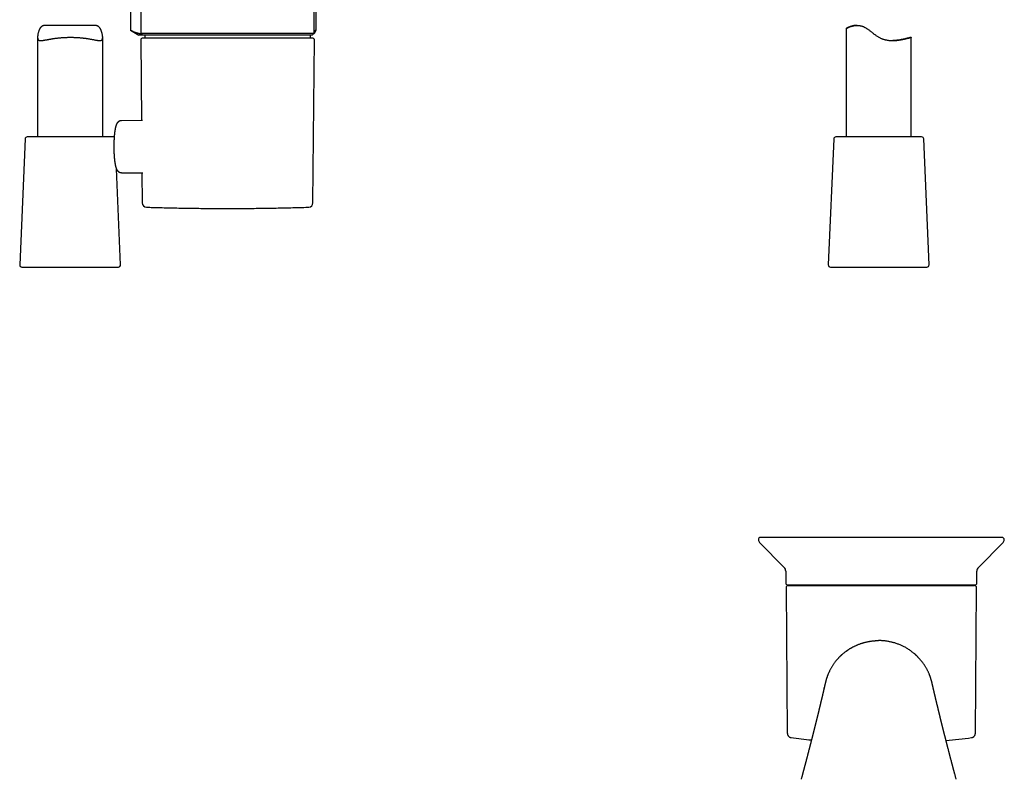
# Model space of a CAD drawing. Header units: millimetres. Extents: x 8 to 869, y 12 to 873.
# Tile 10 of 24: x 44 to 271, y 436 to 611. Entities that reach past the tile are written whole.
import ezdxf

# ---------------------------------------------------------------- set-up
doc = ezdxf.new("R2010")
doc.units = ezdxf.units.MM

msp = doc.modelspace()

# ---------------------------------------------------------------- linework, layer by layer
at = {"color": 7, "linetype": 'Continuous', "lineweight": 30}
for p, q in [((71.85, 658.52), (71.85, 608.07)), ((111.85, 608.07), (111.85, 658.52)), ((69.46, 618.94), (69.46, 608.72)), ((112.24, 608.75), (112.24, 618.97)), ((61.11, 609.82), (49.94, 609.82)), ((69.46, 608.72), (71.43, 607.58)), ((234.44, 609.13), (234.44, 584.14)), ((234.44, 609.13), (234.44, 609.13)), ((236.98, 609.82), (236.89, 609.82)), ((48.07, 607.13), (48.07, 584.14)), ((63.07, 584.14), (63.07, 607.06)), ((72.34, 607.58), (71.43, 607.58)), ((71.84, 606.55), (72, 587.92)), ((71.85, 608.07), (72.35, 607.57)), ((71.85, 608.07), (111.85, 608.07)), ((111.35, 607.57), (72.35, 607.57)), ((72.77, 607.57), (72.77, 606.85)), ((110.94, 606.85), (110.94, 607.57)), ((111.35, 607.57), (111.85, 608.07)), ((111.54, 568.92), (111.87, 606.55)), ((111.66, 607.87), (111.76, 607.93)), ((249.44, 584.14), (249.44, 607.09)), ((72.23, 587.92), (67.38, 587.87)), ((45.19, 583.66), (43.94, 554.66)), ((55.65, 584.14), (45.69, 584.14)), ((65.44, 584.14), (55.65, 584.14)), ((231.57, 583.66), (230.31, 554.66)), ((251.81, 584.14), (232.07, 584.14)), ((253.56, 554.66), (252.31, 583.66)), ((67.19, 554.66), (66.24, 576.76)), ((67.38, 575.89), (72.33, 575.85)), ((67.39, 575.89), (67.38, 575.89)), ((72.11, 575.85), (72.17, 568.92)), ((44.44, 554.14), (66.69, 554.14)), ((230.81, 554.14), (253.06, 554.14)), ((214.5, 490.65), (220.18, 484.93)), ((264.92, 484.93), (270.6, 490.65)), ((220.52, 484.1), (220.52, 481.35)), ((264.57, 481.35), (264.57, 484.1)), ((220.59, 480.27), (220.88, 446.69)), ((264.07, 480.85), (221.02, 480.85)), ((221.09, 480.77), (242.55, 480.77)), ((221.95, 480.85), (221.95, 480.77)), ((242.55, 480.77), (264.01, 480.77)), ((263.15, 480.77), (263.15, 480.85)), ((264.22, 446.69), (264.51, 480.27)), ((229.36, 457.13), (229.37, 457.15)), ((254.51, 457.13), (254.51, 457.15)), ((221.75, 445.71), (221.75, 445.71))]:
    msp.add_line(p, q, dxfattribs=at)
for centre, radius, start, end in [((72.14, 606.55), 0.3, 90, 180.4855), ((111.57, 606.55), 0.3, 359.5145, 90), ((45.69, 583.64), 0.5, 90, 177.5187), ((65.44, 583.64), 0.5, 56.5682, 90), ((232.07, 583.64), 0.5, 90, 177.5187), ((251.81, 583.64), 0.5, 2.4813, 90), ((73.17, 568.93), 1, 180.5, 268.2124), ((110.54, 568.93), 1, 271.7876, 359.5), ((44.44, 554.64), 0.5, 177.5187, 270), ((66.69, 554.64), 0.5, 270, 2.4813), ((230.81, 554.64), 0.5, 177.5187, 270), ((253.06, 554.64), 0.5, 270, 2.4813), ((214.7, 491.35), 0.5, 90, 180), ((215.2, 491.35), 1, 180, 224.8031), ((270.39, 491.35), 0.5, 0, 90), ((269.89, 491.35), 1, 315.1969, 0), ((219.32, 484.08), 1.2, 1, 44.8031), ((265.77, 484.08), 1.2, 135.1969, 179), ((221.02, 481.35), 0.5, 180, 270), ((264.07, 481.35), 0.5, 270, 0), ((221.09, 480.27), 0.5, 90, 180.5), ((264.01, 480.27), 0.5, 359.5, 90), ((242.55, 604.35), 160, 262.5313, 264.2223), ((242.55, 604.35), 160, 275.3475, 277.4689)]:
    msp.add_arc(centre, radius, start, end, dxfattribs=at)
for points, knots in [([(49.94, 609.82), (49.92, 609.82), (49.86, 609.82), (49.76, 609.82), (49.64, 609.81), (49.54, 609.79), (49.44, 609.77), (49.35, 609.75), (49.26, 609.71), (49.17, 609.67), (49.08, 609.63), (49, 609.58), (48.93, 609.52), (48.86, 609.45), (48.79, 609.38), (48.72, 609.31), (48.66, 609.23), (48.59, 609.11), (48.52, 608.99), (48.45, 608.85), (48.38, 608.7), (48.31, 608.5), (48.24, 608.26), (48.17, 608.02), (48.13, 607.77), (48.1, 607.57), (48.08, 607.42), (48.07, 607.31), (48.07, 607.2), (48.07, 607.1), (48.07, 607), (48.08, 606.9), (48.09, 606.82), (48.11, 606.74), (48.14, 606.66), (48.17, 606.6), (48.21, 606.54), (48.25, 606.49), (48.3, 606.45), (48.36, 606.41), (48.42, 606.39), (48.49, 606.36), (48.56, 606.35), (48.64, 606.34), (48.73, 606.33), (48.83, 606.33), (48.95, 606.33), (49.09, 606.35), (49.24, 606.36), (49.4, 606.39), (49.57, 606.41), (49.75, 606.45), (49.94, 606.48), (50.13, 606.52), (50.34, 606.55), (50.55, 606.59), (50.77, 606.63), (50.99, 606.67), (51.23, 606.71), (51.47, 606.75), (51.72, 606.79), (51.98, 606.83), (52.26, 606.87), (52.54, 606.9), (52.83, 606.94), (53.13, 606.97), (53.44, 607), (53.75, 607.02), (54.07, 607.04), (54.39, 607.06), (54.7, 607.07), (55, 607.08), (55.31, 607.09), (55.62, 607.09), (55.93, 607.09), (56.25, 607.08), (56.56, 607.07), (56.87, 607.06), (57.17, 607.04), (57.46, 607.03), (57.75, 607), (58.03, 606.98), (58.32, 606.95), (58.6, 606.92), (58.88, 606.88), (59.15, 606.85), (59.41, 606.81), (59.67, 606.77), (59.92, 606.73), (60.17, 606.69), (60.41, 606.64), (60.64, 606.6), (60.86, 606.56), (61.08, 606.52), (61.29, 606.48), (61.49, 606.44), (61.68, 606.41), (61.86, 606.38), (62.03, 606.35), (62.19, 606.34), (62.33, 606.33), (62.45, 606.33), (62.55, 606.34), (62.63, 606.35), (62.7, 606.37), (62.76, 606.39), (62.82, 606.42), (62.87, 606.46), (62.92, 606.5), (62.96, 606.55), (62.99, 606.61), (63.02, 606.68), (63.04, 606.75), (63.05, 606.84), (63.06, 606.93), (63.07, 607.03), (63.07, 607.13), (63.06, 607.24), (63.05, 607.35), (63.03, 607.49), (63.01, 607.68), (62.96, 607.91), (62.9, 608.14), (62.83, 608.38), (62.75, 608.61), (62.67, 608.8), (62.59, 608.94), (62.54, 609.05), (62.47, 609.15), (62.41, 609.24), (62.34, 609.33), (62.26, 609.42), (62.18, 609.49), (62.09, 609.56), (61.99, 609.62), (61.89, 609.68), (61.79, 609.72), (61.68, 609.75), (61.57, 609.78), (61.45, 609.8), (61.33, 609.82), (61.22, 609.82), (61.14, 609.82), (61.11, 609.82)], [0, 0, 0, 0, 0.00183, 0.008095, 0.012687, 0.017286, 0.021941, 0.026596, 0.031283, 0.035971, 0.040724, 0.045488, 0.050081, 0.054683, 0.059337, 0.063991, 0.06867, 0.073348, 0.082793, 0.088252, 0.093712, 0.104657, 0.115658, 0.126672, 0.137811, 0.148967, 0.154582, 0.160197, 0.165835, 0.171472, 0.177331, 0.1832, 0.189159, 0.195119, 0.201128, 0.207137, 0.21324, 0.219356, 0.225215, 0.231084, 0.237027, 0.24297, 0.248951, 0.254932, 0.260982, 0.267041, 0.274843, 0.28266, 0.290586, 0.298511, 0.306491, 0.31447, 0.322553, 0.330647, 0.338594, 0.346553, 0.3546, 0.362648, 0.370743, 0.378838, 0.387025, 0.395224, 0.403891, 0.412572, 0.421376, 0.43018, 0.439052, 0.447923, 0.456925, 0.465945, 0.474334, 0.482739, 0.491261, 0.499784, 0.508371, 0.516957, 0.525667, 0.534394, 0.542595, 0.550811, 0.559133, 0.567455, 0.575835, 0.584214, 0.592703, 0.601206, 0.609583, 0.617973, 0.626469, 0.634965, 0.643517, 0.65207, 0.66073, 0.669406, 0.678068, 0.686746, 0.695554, 0.704362, 0.713245, 0.722127, 0.731161, 0.740219, 0.746135, 0.75206, 0.758054, 0.764048, 0.770082, 0.776117, 0.782231, 0.788357, 0.794274, 0.800202, 0.806224, 0.812246, 0.818319, 0.824392, 0.83056, 0.83674, 0.841966, 0.847192, 0.857672, 0.868213, 0.878767, 0.88944, 0.900125, 0.910859, 0.91624, 0.921621, 0.92686, 0.932104, 0.937411, 0.942718, 0.948066, 0.953414, 0.958848, 0.964298, 0.969538, 0.97479, 0.980129, 0.985468, 0.990849, 0.99623, 1, 1, 1, 1]), ([(72.04, 607.87), (72.03, 607.87), (71.95, 607.88), (71.8, 607.89), (71.58, 607.92), (71.37, 607.95), (71.16, 608), (70.95, 608.06), (70.73, 608.13), (70.52, 608.2), (70.31, 608.29), (70.06, 608.4), (69.78, 608.54), (69.57, 608.66), (69.46, 608.72)], [0, 0, 0, 0, 0.013466, 0.094712, 0.175972, 0.257219, 0.338909, 0.420611, 0.502303, 0.585113, 0.667932, 0.750745, 0.875371, 1, 1, 1, 1]), ([(111.76, 607.93), (111.78, 607.94), (111.81, 607.96), (111.87, 608.02), (111.93, 608.1), (112, 608.2), (112.06, 608.31), (112.12, 608.44), (112.18, 608.59), (112.22, 608.69), (112.24, 608.75)], [0, 0, 0, 0, 0.09983, 0.226303, 0.352669, 0.482077, 0.611547, 0.741056, 0.870562, 1, 1, 1, 1]), ([(112.24, 608.75), (112.12, 608.7), (111.99, 608.65), (111.86, 608.61), (111.85, 608.61)], [0, 0, 0, 0, 0.974774, 1, 1, 1, 1]), ([(234.44, 609.13), (234.44, 609.13), (234.44, 609.13), (234.46, 609.14), (234.5, 609.15), (234.54, 609.17), (234.6, 609.2), (234.67, 609.23), (234.75, 609.27), (234.84, 609.31), (234.94, 609.36), (235.05, 609.41), (235.18, 609.46), (235.31, 609.51), (235.46, 609.56), (235.61, 609.61), (235.78, 609.66), (235.96, 609.7), (236.14, 609.74), (236.33, 609.77), (236.54, 609.8), (236.75, 609.82), (236.97, 609.83), (237.18, 609.82), (237.38, 609.8), (237.56, 609.78), (237.74, 609.75), (237.93, 609.7), (238.12, 609.65), (238.31, 609.58), (238.49, 609.5), (238.68, 609.41), (238.86, 609.31), (239.04, 609.2), (239.23, 609.08), (239.43, 608.95), (239.66, 608.78), (239.91, 608.6), (240.16, 608.41), (240.4, 608.21), (240.65, 608.02), (240.91, 607.82), (241.17, 607.63), (241.44, 607.44), (241.71, 607.26), (241.98, 607.1), (242.24, 606.96), (242.5, 606.84), (242.77, 606.73), (243.04, 606.64), (243.32, 606.56), (243.6, 606.49), (243.88, 606.44), (244.15, 606.39), (244.42, 606.36), (244.69, 606.34), (244.96, 606.33), (245.22, 606.33), (245.48, 606.33), (245.73, 606.35), (245.97, 606.36), (246.21, 606.39), (246.45, 606.41), (246.68, 606.45), (246.9, 606.48), (247.14, 606.52), (247.38, 606.57), (247.64, 606.62), (247.88, 606.67), (248.11, 606.73), (248.33, 606.78), (248.51, 606.83), (248.67, 606.87), (248.8, 606.9), (248.92, 606.94), (249.03, 606.97), (249.13, 607), (249.22, 607.02), (249.29, 607.04), (249.35, 607.06), (249.39, 607.07), (249.42, 607.08), (249.43, 607.09), (249.43, 607.09), (249.44, 607.09)], [0, 0, 0, 0, 0.012199, 0.024409, 0.03662, 0.048819, 0.061412, 0.074017, 0.086623, 0.099217, 0.111403, 0.123598, 0.135794, 0.14798, 0.160474, 0.172978, 0.185481, 0.197974, 0.21007, 0.222171, 0.234265, 0.246623, 0.25899, 0.271345, 0.280479, 0.289619, 0.298751, 0.308141, 0.317538, 0.326927, 0.336065, 0.345211, 0.354352, 0.363692, 0.373036, 0.382377, 0.395411, 0.408455, 0.421508, 0.434562, 0.447604, 0.460919, 0.474255, 0.487587, 0.500901, 0.514199, 0.525863, 0.537537, 0.549201, 0.561253, 0.573318, 0.585372, 0.597029, 0.608697, 0.620356, 0.632317, 0.644287, 0.65625, 0.667897, 0.679554, 0.691213, 0.702861, 0.71484, 0.726829, 0.738819, 0.750799, 0.766603, 0.782417, 0.798221, 0.814406, 0.830602, 0.846786, 0.859721, 0.872667, 0.885612, 0.898546, 0.911881, 0.925228, 0.938576, 0.95191, 0.964431, 0.976964, 0.989497, 1, 1, 1, 1]), ([(236.89, 609.82), (236.82, 609.82), (236.69, 609.82), (236.51, 609.81), (236.32, 609.78), (236.15, 609.76), (235.96, 609.72), (235.77, 609.67), (235.56, 609.61), (235.38, 609.55), (235.21, 609.49), (235.05, 609.42), (234.92, 609.37), (234.81, 609.32), (234.73, 609.28), (234.65, 609.24), (234.59, 609.21), (234.54, 609.19), (234.5, 609.16), (234.47, 609.15), (234.45, 609.13), (234.44, 609.13), (234.44, 609.13)], [0, 0, 0, 0, 0.042877, 0.087273, 0.131712, 0.176161, 0.22057, 0.281361, 0.342194, 0.402992, 0.465378, 0.527801, 0.590186, 0.638077, 0.686007, 0.733934, 0.781822, 0.825209, 0.868611, 0.911996, 0.955989, 1, 1, 1, 1]), ([(72.37, 606.85), (72.34, 606.85), (72.29, 606.85), (72.22, 606.85), (72.18, 606.85), (72.15, 606.85), (72.14, 606.85), (72.14, 606.85), (72.14, 606.85), (72.14, 606.85)], [0, 0, 0, 0, 0.188931, 0.37753, 0.565952, 0.754354, 0.87284, 0.991417, 1, 1, 1, 1]), ([(111.57, 606.85), (111.57, 606.85), (111.57, 606.85), (111.56, 606.85), (111.54, 606.85), (111.5, 606.85), (111.43, 606.85), (111.37, 606.85), (111.31, 606.85), (111.27, 606.85), (111.22, 606.85), (111.18, 606.85), (111.13, 606.85), (111.05, 606.85), (110.96, 606.85), (110.83, 606.85), (110.69, 606.85), (110.53, 606.85), (110.37, 606.85), (110.19, 606.85), (110, 606.85), (109.79, 606.85), (109.55, 606.85), (109.29, 606.85), (109.01, 606.85), (108.72, 606.85), (108.41, 606.85), (108.08, 606.85), (107.76, 606.85), (107.44, 606.85), (107.12, 606.85), (106.8, 606.85), (106.46, 606.85), (106.11, 606.85), (105.76, 606.85), (105.39, 606.85), (105.01, 606.85), (104.6, 606.85), (104.17, 606.85), (103.73, 606.85), (103.35, 606.85), (103.04, 606.85), (102.8, 606.85), (102.55, 606.85), (102.3, 606.85), (102.06, 606.85), (101.72, 606.85), (101.28, 606.85), (100.75, 606.85), (100.21, 606.85), (99.73, 606.85), (99.32, 606.85), (98.97, 606.85), (98.62, 606.85), (98.27, 606.85), (97.84, 606.85), (97.32, 606.85), (96.71, 606.85), (96.09, 606.85), (95.47, 606.85), (94.86, 606.85), (94.28, 606.85), (93.72, 606.85), (93.15, 606.85), (92.66, 606.85), (92.23, 606.85), (91.88, 606.85), (91.52, 606.85), (91.16, 606.85), (90.7, 606.85), (90.16, 606.85), (89.53, 606.85), (89.04, 606.85), (88.67, 606.85), (88.43, 606.85), (88.18, 606.85), (87.94, 606.85), (87.7, 606.85), (87.38, 606.85), (86.97, 606.85), (86.49, 606.85), (86.01, 606.85), (85.54, 606.85), (85.07, 606.85), (84.61, 606.85), (84.15, 606.85), (83.66, 606.85), (83.16, 606.85), (82.64, 606.85), (82.14, 606.85), (81.63, 606.85), (81.14, 606.85), (80.66, 606.85), (80.2, 606.85), (79.78, 606.85), (79.38, 606.85), (78.99, 606.85), (78.61, 606.85), (78.24, 606.85), (77.88, 606.85), (77.52, 606.85), (77.16, 606.85), (76.81, 606.85), (76.45, 606.85), (76.11, 606.85), (75.84, 606.85), (75.62, 606.85), (75.45, 606.85), (75.29, 606.85), (75.14, 606.85), (74.98, 606.85), (74.78, 606.85), (74.54, 606.85), (74.26, 606.85), (74, 606.85), (73.78, 606.85), (73.61, 606.85), (73.47, 606.85), (73.33, 606.85), (73.21, 606.85), (73.07, 606.85), (72.91, 606.85), (72.74, 606.85), (72.6, 606.85), (72.47, 606.85), (72.4, 606.85), (72.37, 606.85)], [0, 0, 0, 0, 0.005602, 0.011729, 0.018135, 0.028793, 0.039438, 0.050081, 0.054263, 0.058448, 0.062636, 0.066826, 0.071021, 0.07522, 0.083686, 0.092137, 0.100577, 0.109012, 0.117448, 0.12589, 0.134343, 0.142813, 0.152694, 0.162554, 0.172402, 0.182246, 0.192096, 0.201959, 0.211844, 0.220491, 0.229122, 0.237742, 0.246356, 0.254971, 0.263592, 0.272225, 0.280876, 0.290357, 0.299819, 0.30927, 0.318717, 0.323667, 0.328618, 0.333574, 0.338533, 0.343498, 0.348469, 0.35866, 0.36883, 0.37899, 0.389149, 0.395539, 0.401934, 0.408338, 0.414671, 0.420712, 0.431484, 0.442243, 0.453002, 0.463772, 0.474563, 0.484173, 0.493767, 0.503353, 0.512938, 0.518966, 0.524999, 0.531039, 0.537166, 0.543572, 0.55423, 0.564875, 0.575518, 0.579701, 0.583885, 0.588073, 0.592263, 0.596458, 0.600657, 0.609123, 0.617574, 0.626014, 0.634449, 0.642885, 0.651327, 0.65978, 0.66825, 0.678131, 0.687991, 0.697839, 0.707683, 0.717533, 0.727396, 0.737282, 0.745929, 0.754559, 0.763179, 0.771793, 0.780408, 0.789029, 0.797662, 0.806314, 0.815794, 0.825256, 0.834707, 0.844154, 0.849104, 0.854056, 0.859011, 0.86397, 0.868935, 0.873907, 0.884097, 0.894267, 0.904427, 0.914586, 0.920976, 0.927371, 0.933775, 0.940108, 0.94615, 0.956923, 0.967683, 0.978441, 0.98921, 1, 1, 1, 1]), ([(249.44, 607.09), (249.43, 607.09), (249.43, 607.09), (249.41, 607.08), (249.37, 607.07), (249.32, 607.06), (249.27, 607.04), (249.2, 607.03), (249.11, 607), (249.02, 606.98), (248.92, 606.95), (248.8, 606.92), (248.67, 606.88), (248.53, 606.85), (248.38, 606.81), (248.22, 606.77), (248.04, 606.73), (247.86, 606.69), (247.67, 606.64), (247.46, 606.6), (247.25, 606.56), (247.02, 606.52), (246.79, 606.48), (246.54, 606.44), (246.29, 606.41), (246.02, 606.38), (245.75, 606.35), (245.46, 606.34), (245.27, 606.33), (245.17, 606.33), (245.16, 606.33)], [0, 0, 0, 0, 0.037444, 0.074924, 0.112404, 0.149848, 0.185361, 0.220905, 0.256448, 0.291962, 0.328467, 0.365004, 0.401542, 0.438048, 0.474316, 0.510613, 0.546911, 0.583179, 0.620427, 0.657707, 0.694986, 0.732234, 0.769756, 0.807313, 0.844867, 0.882386, 0.921192, 0.960047, 0.998895, 1, 1, 1, 1]), ([(67.38, 587.87), (67.38, 587.87), (67.36, 587.88), (67.31, 587.87), (67.23, 587.86), (67.16, 587.85), (67.09, 587.83), (67.02, 587.81), (66.95, 587.78), (66.89, 587.75), (66.82, 587.72), (66.76, 587.68), (66.7, 587.64), (66.65, 587.6), (66.6, 587.55), (66.55, 587.5), (66.5, 587.44), (66.45, 587.39), (66.41, 587.33), (66.36, 587.26), (66.32, 587.19), (66.28, 587.11), (66.24, 587.02), (66.2, 586.92), (66.16, 586.82), (66.12, 586.72), (66.09, 586.62), (66.06, 586.52), (66.04, 586.42), (66.01, 586.32), (65.99, 586.22), (65.97, 586.11), (65.95, 586.01), (65.93, 585.9), (65.91, 585.79), (65.89, 585.67), (65.87, 585.56), (65.85, 585.44), (65.84, 585.33), (65.82, 585.2), (65.81, 585.08), (65.79, 584.96), (65.78, 584.83), (65.76, 584.7), (65.75, 584.57), (65.74, 584.44), (65.73, 584.3), (65.72, 584.17), (65.71, 584.03), (65.7, 583.89), (65.69, 583.75), (65.68, 583.61), (65.68, 583.46), (65.67, 583.32), (65.66, 583.18), (65.66, 583.03), (65.65, 582.89), (65.65, 582.74), (65.65, 582.6), (65.64, 582.46), (65.64, 582.32), (65.64, 582.2), (65.64, 582.1), (65.64, 582), (65.64, 581.92), (65.64, 581.88)], [0, 0, 0, 0, 0.000771, 0.010899, 0.021066, 0.031281, 0.04156, 0.051918, 0.062371, 0.072941, 0.083652, 0.094536, 0.105634, 0.116998, 0.1287, 0.140831, 0.153511, 0.166898, 0.181196, 0.196678, 0.213715, 0.232811, 0.254639, 0.276933, 0.300035, 0.322275, 0.343688, 0.364409, 0.384567, 0.404268, 0.423598, 0.442624, 0.4614, 0.479966, 0.498357, 0.5166, 0.534715, 0.552721, 0.570632, 0.588461, 0.606217, 0.623909, 0.641544, 0.659128, 0.676666, 0.694162, 0.711619, 0.729041, 0.74643, 0.763786, 0.78111, 0.798403, 0.815661, 0.832882, 0.850059, 0.867183, 0.884235, 0.901183, 0.917966, 0.93445, 0.950284, 0.964821, 0.975116, 0.986308, 1, 1, 1, 1]), ([(65.64, 581.88), (65.64, 581.83), (65.64, 581.75), (65.64, 581.64), (65.64, 581.54), (65.64, 581.42), (65.64, 581.3), (65.65, 581.18), (65.65, 581.05), (65.65, 580.91), (65.66, 580.78), (65.66, 580.64), (65.67, 580.51), (65.67, 580.37), (65.68, 580.23), (65.69, 580.09), (65.69, 579.96), (65.7, 579.82), (65.71, 579.69), (65.72, 579.55), (65.73, 579.42), (65.74, 579.29), (65.76, 579.16), (65.77, 579.03), (65.78, 578.91), (65.79, 578.78), (65.81, 578.66), (65.82, 578.54), (65.84, 578.43), (65.86, 578.31), (65.87, 578.2), (65.89, 578.09), (65.91, 577.98), (65.93, 577.87), (65.95, 577.77), (65.97, 577.66), (65.99, 577.56), (66.01, 577.47), (66.03, 577.37), (66.06, 577.27), (66.08, 577.18), (66.11, 577.09), (66.14, 577), (66.18, 576.9), (66.21, 576.81), (66.25, 576.72), (66.29, 576.64), (66.33, 576.57), (66.37, 576.5), (66.41, 576.44), (66.46, 576.38), (66.5, 576.33), (66.54, 576.28), (66.59, 576.23), (66.64, 576.18), (66.69, 576.14), (66.74, 576.1), (66.8, 576.06), (66.86, 576.03), (66.92, 576), (66.99, 575.97), (67.05, 575.95), (67.12, 575.93), (67.19, 575.91), (67.26, 575.9), (67.33, 575.9), (67.37, 575.9), (67.39, 575.9)], [0, 0, 0, 0, 0.019221, 0.026852, 0.039539, 0.052687, 0.066776, 0.081469, 0.096632, 0.112156, 0.127965, 0.144004, 0.16023, 0.176611, 0.193122, 0.209744, 0.226462, 0.243262, 0.260137, 0.277077, 0.294078, 0.311134, 0.328243, 0.345402, 0.36261, 0.379867, 0.397174, 0.414532, 0.431947, 0.44942, 0.46696, 0.484573, 0.50227, 0.520063, 0.537968, 0.556006, 0.574201, 0.592587, 0.611205, 0.630107, 0.64936, 0.669046, 0.689251, 0.710031, 0.731291, 0.75235, 0.772021, 0.789751, 0.805678, 0.820161, 0.833533, 0.846053, 0.857922, 0.869293, 0.880288, 0.891001, 0.901506, 0.91186, 0.922107, 0.93228, 0.942403, 0.952494, 0.962565, 0.972628, 0.982692, 0.992765, 1, 1, 1, 1]), ([(73.15, 567.93), (73.52, 567.92), (74.44, 567.89), (75.93, 567.85), (77.63, 567.81), (79.33, 567.77), (81.02, 567.74), (82.72, 567.71), (84.41, 567.68), (86.11, 567.67), (87.81, 567.65), (89.5, 567.64), (91.2, 567.64), (92.9, 567.64), (94.59, 567.64), (96.29, 567.65), (97.99, 567.67), (99.68, 567.69), (101.38, 567.71), (103.08, 567.74), (104.77, 567.78), (106.47, 567.82), (108.16, 567.86), (109.53, 567.9), (110.32, 567.92), (110.55, 567.93)], [0, 0, 0, 0, 0.028973, 0.074332, 0.119692, 0.165051, 0.21041, 0.25577, 0.301129, 0.346489, 0.391849, 0.437208, 0.482568, 0.527928, 0.573287, 0.618647, 0.664007, 0.709367, 0.754727, 0.800087, 0.845447, 0.890807, 0.936167, 0.981527, 1, 1, 1, 1]), ([(242.55, 491.85), (242.36, 491.85), (241.97, 491.85), (241.39, 491.85), (240.81, 491.85), (240.32, 491.85), (239.92, 491.85), (239.62, 491.85), (239.32, 491.85), (239.01, 491.85), (238.69, 491.85), (238.24, 491.85), (237.67, 491.85), (237, 491.85), (236.4, 491.85), (235.88, 491.85), (235.56, 491.85), (235.34, 491.85), (235.24, 491.85), (235.15, 491.85), (235.05, 491.85), (234.95, 491.85), (234.85, 491.85), (234.55, 491.85), (234.04, 491.85), (233.34, 491.85), (232.64, 491.85), (232.06, 491.85), (231.6, 491.85), (231.24, 491.85), (230.89, 491.85), (230.53, 491.85), (230.17, 491.85), (229.77, 491.85), (229.35, 491.85), (228.9, 491.85), (228.46, 491.85), (228.02, 491.85), (227.64, 491.85), (227.32, 491.85), (227.07, 491.85), (226.82, 491.85), (226.57, 491.85), (226.33, 491.85), (226.08, 491.85), (225.8, 491.85), (225.48, 491.85), (225.12, 491.85), (224.77, 491.85), (224.42, 491.85), (224.07, 491.85), (223.73, 491.85), (223.41, 491.85), (223.12, 491.85), (222.85, 491.85), (222.59, 491.85), (222.33, 491.85), (222.07, 491.85), (221.82, 491.85), (221.54, 491.85), (221.25, 491.85), (220.93, 491.85), (220.62, 491.85), (220.31, 491.85), (220.02, 491.85), (219.73, 491.85), (219.46, 491.85), (219.22, 491.85), (219, 491.85), (218.78, 491.85), (218.58, 491.85), (218.37, 491.85), (218.17, 491.85), (217.95, 491.85), (217.69, 491.85), (217.42, 491.85), (217.16, 491.85), (216.91, 491.85), (216.67, 491.85), (216.46, 491.85), (216.28, 491.85), (216.12, 491.85), (215.97, 491.85), (215.82, 491.85), (215.69, 491.85), (215.55, 491.85), (215.41, 491.85), (215.27, 491.85), (215.15, 491.85), (215.04, 491.85), (214.95, 491.85), (214.87, 491.85), (214.8, 491.85), (214.74, 491.85), (214.71, 491.85), (214.71, 491.85), (214.7, 491.85)], [0, 0, 0, 0, 0.013299, 0.026587, 0.039868, 0.053149, 0.060107, 0.067068, 0.074032, 0.081, 0.088394, 0.096278, 0.112032, 0.127774, 0.143515, 0.153908, 0.164308, 0.166643, 0.16898, 0.171316, 0.173654, 0.175992, 0.17833, 0.180669, 0.197639, 0.214584, 0.231516, 0.248447, 0.25732, 0.266197, 0.275081, 0.283973, 0.293226, 0.30289, 0.314483, 0.326078, 0.337676, 0.349374, 0.361607, 0.36847, 0.375333, 0.382196, 0.38906, 0.395926, 0.402794, 0.409666, 0.420106, 0.430542, 0.440975, 0.451409, 0.461847, 0.472291, 0.483102, 0.491687, 0.500269, 0.508851, 0.517433, 0.526018, 0.534606, 0.5432, 0.554589, 0.565971, 0.57735, 0.58873, 0.600114, 0.611507, 0.623208, 0.632476, 0.641741, 0.651005, 0.660269, 0.669536, 0.678807, 0.688085, 0.702263, 0.71643, 0.730594, 0.744762, 0.758941, 0.773333, 0.784722, 0.796106, 0.807489, 0.818875, 0.830267, 0.841668, 0.856394, 0.871109, 0.88582, 0.900535, 0.915263, 0.93007, 0.94755, 0.965023, 0.982502, 1, 1, 1, 1]), ([(270.39, 491.85), (270.39, 491.85), (270.39, 491.85), (270.37, 491.85), (270.33, 491.85), (270.27, 491.85), (270.21, 491.85), (270.13, 491.85), (270.03, 491.85), (269.93, 491.85), (269.81, 491.85), (269.68, 491.85), (269.54, 491.85), (269.38, 491.85), (269.2, 491.85), (269.01, 491.85), (268.8, 491.85), (268.59, 491.85), (268.38, 491.85), (268.2, 491.85), (268.03, 491.85), (267.86, 491.85), (267.68, 491.85), (267.5, 491.85), (267.31, 491.85), (267.1, 491.85), (266.87, 491.85), (266.62, 491.85), (266.35, 491.85), (266.08, 491.85), (265.8, 491.85), (265.52, 491.85), (265.25, 491.85), (265, 491.85), (264.76, 491.85), (264.52, 491.85), (264.28, 491.85), (264.03, 491.85), (263.78, 491.85), (263.51, 491.85), (263.21, 491.85), (262.89, 491.85), (262.56, 491.85), (262.22, 491.85), (261.88, 491.85), (261.54, 491.85), (261.23, 491.85), (260.96, 491.85), (260.72, 491.85), (260.48, 491.85), (260.24, 491.85), (260, 491.85), (259.75, 491.85), (259.51, 491.85), (259.19, 491.85), (258.8, 491.85), (258.34, 491.85), (257.86, 491.85), (257.39, 491.85), (256.92, 491.85), (256.48, 491.85), (256.08, 491.85), (255.71, 491.85), (255.33, 491.85), (254.96, 491.85), (254.59, 491.85), (254.18, 491.85), (253.71, 491.85), (253.17, 491.85), (252.63, 491.85), (252.11, 491.85), (251.6, 491.85), (251.24, 491.85), (251.01, 491.85), (250.9, 491.85), (250.79, 491.85), (250.68, 491.85), (250.57, 491.85), (250.46, 491.85), (250.17, 491.85), (249.71, 491.85), (249.07, 491.85), (248.43, 491.85), (247.89, 491.85), (247.45, 491.85), (247.11, 491.85), (246.77, 491.85), (246.44, 491.85), (246.11, 491.85), (245.69, 491.85), (245.15, 491.85), (244.5, 491.85), (243.85, 491.85), (243.2, 491.85), (242.77, 491.85), (242.55, 491.85)], [0, 0, 0, 0, 0.014841, 0.029671, 0.044496, 0.059326, 0.074168, 0.088942, 0.102819, 0.11669, 0.130562, 0.14444, 0.158333, 0.172834, 0.187325, 0.201813, 0.216304, 0.230807, 0.245106, 0.254651, 0.264191, 0.27373, 0.28327, 0.292813, 0.302361, 0.311915, 0.323716, 0.33551, 0.3473, 0.359091, 0.370887, 0.382691, 0.394186, 0.403131, 0.412072, 0.421013, 0.429954, 0.438898, 0.447846, 0.4568, 0.467731, 0.478655, 0.489577, 0.5005, 0.511427, 0.522362, 0.532927, 0.540103, 0.547276, 0.554449, 0.561622, 0.568797, 0.575973, 0.583152, 0.590334, 0.60331, 0.61628, 0.62925, 0.642225, 0.655062, 0.667362, 0.677023, 0.686685, 0.696349, 0.706017, 0.715332, 0.724221, 0.73754, 0.750849, 0.764151, 0.777454, 0.789166, 0.800886, 0.803519, 0.806153, 0.808787, 0.811422, 0.814057, 0.816694, 0.819332, 0.834383, 0.849418, 0.864443, 0.879469, 0.887343, 0.89522, 0.903102, 0.910989, 0.918456, 0.925423, 0.940339, 0.955247, 0.970154, 0.985069, 1, 1, 1, 1]), ([(235.4, 466.26), (235.44, 466.28), (235.51, 466.32), (235.63, 466.39), (235.77, 466.47), (235.92, 466.55), (236.1, 466.64), (236.28, 466.74), (236.49, 466.84), (236.72, 466.94), (236.96, 467.05), (237.22, 467.16), (237.49, 467.26), (237.77, 467.36), (238.04, 467.45), (238.24, 467.51), (238.35, 467.54), (238.38, 467.56), (238.42, 467.57), (238.46, 467.58), (238.49, 467.59), (238.63, 467.62), (238.85, 467.68), (239.18, 467.76), (239.45, 467.82), (239.69, 467.86), (239.88, 467.9), (240.03, 467.92), (240.11, 467.93), (240.14, 467.94), (240.15, 467.94), (240.16, 467.94), (240.17, 467.94), (240.18, 467.94), (240.27, 467.95), (240.43, 467.98), (240.66, 468), (240.87, 468.02), (241.06, 468.04), (241.23, 468.05), (241.38, 468.06), (241.51, 468.06), (241.63, 468.06), (241.71, 468.07), (241.78, 468.07), (241.83, 468.07), (241.86, 468.07), (241.88, 468.07), (241.89, 468.07)], [0, 0, 0, 0, 0.019253, 0.041221, 0.065903, 0.093299, 0.123411, 0.156244, 0.1918, 0.229288, 0.269391, 0.312104, 0.357424, 0.399462, 0.443517, 0.483956, 0.489368, 0.494806, 0.500272, 0.505764, 0.511284, 0.51683, 0.566234, 0.613847, 0.659666, 0.688917, 0.71738, 0.741772, 0.75231, 0.753682, 0.755051, 0.756418, 0.757783, 0.759146, 0.760507, 0.795715, 0.828143, 0.857794, 0.88467, 0.908774, 0.930107, 0.948671, 0.964469, 0.9775, 0.985458, 0.991861, 0.996708, 1, 1, 1, 1]), ([(241.94, 468.07), (241.93, 468.07), (241.91, 468.07), (241.9, 468.07), (241.89, 468.07)], [0, 0, 0, 0, 0.50001, 1, 1, 1, 1]), ([(241.94, 468.07), (241.94, 468.07), (241.96, 468.07), (241.98, 468.07), (241.99, 468.07)], [0, 0, 0, 0, 0.4999996, 1, 1, 1, 1]), ([(248.47, 466.26), (248.37, 466.32), (248.16, 466.44), (247.85, 466.61), (247.52, 466.77), (247.19, 466.93), (246.86, 467.07), (246.51, 467.21), (246.17, 467.34), (245.81, 467.46), (245.47, 467.56), (245.12, 467.66), (244.79, 467.74), (244.45, 467.81), (244.1, 467.88), (243.75, 467.93), (243.4, 467.98), (243.05, 468.02), (242.7, 468.05), (242.34, 468.06), (242.1, 468.07), (241.99, 468.07)], [0, 0, 0, 0, 0.055978, 0.111951, 0.167934, 0.223938, 0.279951, 0.334965, 0.389974, 0.444977, 0.499978, 0.549986, 0.60001, 0.650053, 0.700102, 0.750141, 0.800161, 0.850157, 0.900126, 0.950071, 1, 1, 1, 1]), ([(233.54, 464.89), (233.64, 464.97), (233.82, 465.14), (234.1, 465.36), (234.33, 465.54), (234.46, 465.63), (234.51, 465.67), (234.53, 465.68), (234.54, 465.69), (234.56, 465.7), (234.58, 465.72), (234.61, 465.74), (234.67, 465.78), (234.76, 465.84), (234.86, 465.91), (234.97, 465.99), (235.1, 466.07), (235.25, 466.16), (235.35, 466.23), (235.4, 466.26)], [0, 0, 0, 0, 0.163381, 0.328745, 0.474307, 0.538361, 0.546749, 0.555137, 0.563525, 0.571913, 0.5803, 0.588688, 0.627148, 0.672375, 0.72437, 0.783131, 0.848657, 0.920947, 1, 1, 1, 1]), ([(250.33, 464.9), (250.27, 464.95), (250.11, 465.09), (249.83, 465.31), (249.51, 465.56), (249.18, 465.8), (248.83, 466.04), (248.59, 466.18), (248.47, 466.26)], [0, 0, 0, 0, 0.108335, 0.286646, 0.465009, 0.643382, 0.82172, 1, 1, 1, 1]), ([(233.54, 464.89), (233.54, 464.89), (233.54, 464.89), (233.52, 464.87), (233.48, 464.84), (233.43, 464.79), (233.38, 464.75), (233.32, 464.69), (233.26, 464.63), (233.2, 464.57), (233.13, 464.51), (233.05, 464.44), (232.98, 464.36), (232.91, 464.29), (232.81, 464.19), (232.7, 464.08), (232.58, 463.94), (232.45, 463.79), (232.31, 463.63), (232.16, 463.46), (232, 463.26), (231.84, 463.06), (231.68, 462.84), (231.52, 462.61), (231.36, 462.37), (231.2, 462.13), (231.05, 461.87), (230.9, 461.61), (230.76, 461.35), (230.63, 461.1), (230.52, 460.86), (230.41, 460.64), (230.32, 460.43), (230.24, 460.22), (230.16, 460.03), (230.09, 459.84), (230.03, 459.66), (229.97, 459.49), (229.91, 459.32), (229.86, 459.16), (229.82, 459.02), (229.78, 458.9), (229.76, 458.8), (229.74, 458.73), (229.72, 458.66), (229.7, 458.59), (229.69, 458.54), (229.68, 458.51), (229.67, 458.48), (229.67, 458.45), (229.66, 458.42), (229.65, 458.38), (229.64, 458.33), (229.63, 458.28), (229.62, 458.24), (229.6, 458.18), (229.58, 458.1), (229.57, 458.02), (229.55, 457.94), (229.53, 457.86), (229.51, 457.78), (229.49, 457.69), (229.47, 457.61), (229.45, 457.53), (229.44, 457.46), (229.43, 457.41), (229.42, 457.37), (229.41, 457.33), (229.4, 457.3), (229.39, 457.26), (229.38, 457.22), (229.37, 457.18), (229.37, 457.16), (229.37, 457.15)], [0, 0, 0, 0, 0.0003051, 0.0022557, 0.0068449, 0.0127168, 0.0200986, 0.0275593, 0.03622, 0.0460863, 0.0565577, 0.0673884, 0.0785826, 0.0901447, 0.1020791, 0.1215965, 0.1420635, 0.1634997, 0.1859259, 0.2125178, 0.2404378, 0.2697208, 0.3004039, 0.3325262, 0.3661288, 0.3992062, 0.4336768, 0.4695551, 0.5051714, 0.5394659, 0.5694514, 0.5982623, 0.6258615, 0.652213, 0.677282, 0.7010353, 0.7234406, 0.7464864, 0.7678108, 0.7873744, 0.8051442, 0.8210928, 0.8313016, 0.8405363, 0.8484898, 0.8551561, 0.8606559, 0.8630362, 0.8654974, 0.8679901, 0.8710742, 0.875058, 0.8800023, 0.8850645, 0.8904473, 0.8955742, 0.9045295, 0.9140613, 0.922609, 0.9306593, 0.9391578, 0.9474345, 0.9556457, 0.9630645, 0.9703241, 0.9739603, 0.9774564, 0.9809355, 0.9844787, 0.9878766, 0.9914015, 0.9953677, 1, 1, 1, 1]), ([(254.51, 457.15), (254.5, 457.16), (254.5, 457.18), (254.49, 457.22), (254.48, 457.26), (254.47, 457.29), (254.46, 457.33), (254.46, 457.37), (254.45, 457.41), (254.44, 457.46), (254.42, 457.52), (254.4, 457.6), (254.39, 457.67), (254.37, 457.75), (254.35, 457.82), (254.34, 457.89), (254.32, 457.95), (254.31, 458), (254.3, 458.05), (254.29, 458.1), (254.28, 458.15), (254.27, 458.2), (254.26, 458.24), (254.25, 458.27), (254.24, 458.31), (254.23, 458.35), (254.22, 458.39), (254.21, 458.43), (254.2, 458.46), (254.2, 458.49), (254.19, 458.51), (254.19, 458.52), (254.18, 458.55), (254.17, 458.6), (254.15, 458.66), (254.13, 458.73), (254.12, 458.8), (254.09, 458.88), (254.07, 458.97), (254.03, 459.08), (253.99, 459.21), (253.95, 459.36), (253.9, 459.51), (253.84, 459.67), (253.78, 459.84), (253.71, 460.03), (253.63, 460.24), (253.54, 460.46), (253.44, 460.69), (253.33, 460.93), (253.21, 461.17), (253.08, 461.41), (252.95, 461.65), (252.82, 461.88), (252.68, 462.11), (252.54, 462.33), (252.4, 462.53), (252.26, 462.74), (252.12, 462.94), (251.97, 463.14), (251.82, 463.33), (251.68, 463.5), (251.53, 463.68), (251.38, 463.85), (251.22, 464.02), (251.07, 464.18), (250.93, 464.32), (250.81, 464.45), (250.71, 464.54), (250.63, 464.62), (250.56, 464.69), (250.49, 464.75), (250.44, 464.8), (250.39, 464.84), (250.35, 464.87), (250.34, 464.89), (250.33, 464.9), (250.33, 464.9)], [0, 0, 0, 0, 0.004563, 0.008477, 0.011953, 0.015289, 0.018765, 0.022193, 0.02563, 0.029199, 0.036066, 0.04295, 0.050634, 0.058456, 0.065831, 0.072561, 0.079217, 0.084076, 0.089295, 0.094845, 0.10056, 0.105476, 0.109452, 0.113141, 0.117823, 0.122053, 0.126518, 0.130198, 0.133123, 0.135485, 0.137344, 0.138725, 0.139946, 0.145367, 0.15178, 0.159293, 0.167958, 0.177608, 0.188173, 0.20302, 0.219335, 0.237099, 0.256287, 0.276869, 0.298811, 0.322079, 0.349167, 0.37778, 0.407871, 0.439394, 0.4723, 0.503374, 0.53551, 0.567541, 0.598423, 0.628183, 0.656851, 0.684452, 0.713612, 0.741545, 0.768281, 0.79385, 0.818279, 0.844689, 0.869697, 0.893338, 0.915645, 0.936648, 0.949125, 0.961007, 0.971394, 0.980124, 0.987273, 0.992964, 0.997423, 0.999326, 1, 1, 1, 1]), ([(229.36, 457.13), (229.36, 457.12), (229.35, 457.06), (229.33, 456.98), (229.31, 456.88), (229.28, 456.79), (229.26, 456.7), (229.24, 456.6), (229.22, 456.51), (229.2, 456.42), (229.18, 456.33), (229.15, 456.23), (229.13, 456.15), (229.12, 456.07), (229.1, 456), (229.08, 455.93), (229.07, 455.85), (229.05, 455.77), (229.02, 455.68), (229, 455.59), (228.99, 455.52), (228.97, 455.45), (228.96, 455.4), (228.95, 455.34), (228.93, 455.29), (228.92, 455.23), (228.9, 455.16), (228.89, 455.09), (228.87, 455.01), (228.85, 454.92), (228.83, 454.84), (228.81, 454.76), (228.79, 454.7), (228.78, 454.63), (228.76, 454.57), (228.74, 454.49), (228.72, 454.4), (228.7, 454.31), (228.68, 454.21), (228.66, 454.12), (228.64, 454.03), (228.62, 453.96), (228.6, 453.9), (228.59, 453.84), (228.58, 453.79), (228.56, 453.74), (228.55, 453.67), (228.53, 453.59), (228.51, 453.5), (228.49, 453.41), (228.47, 453.32), (228.45, 453.24), (228.43, 453.16), (228.4, 453.07), (228.38, 452.98), (228.36, 452.88), (228.34, 452.78), (228.31, 452.69), (228.29, 452.6), (228.27, 452.51), (228.25, 452.42), (228.22, 452.31), (228.19, 452.2), (228.17, 452.09), (228.15, 452.01), (228.13, 451.94), (228.11, 451.87), (228.1, 451.8), (228.08, 451.71), (228.05, 451.62), (228.03, 451.53), (228.01, 451.46), (228, 451.4), (227.99, 451.34), (227.97, 451.28), (227.96, 451.22), (227.94, 451.16), (227.91, 451.05), (227.87, 450.89), (227.84, 450.73), (227.81, 450.61), (227.79, 450.54), (227.77, 450.48), (227.76, 450.41), (227.74, 450.34), (227.72, 450.26), (227.7, 450.17), (227.68, 450.1), (227.66, 450.03), (227.65, 449.98), (227.64, 449.92), (227.62, 449.86), (227.6, 449.79), (227.59, 449.72), (227.56, 449.62), (227.53, 449.49), (227.5, 449.35), (227.46, 449.21), (227.43, 449.07), (227.39, 448.92), (227.36, 448.79), (227.33, 448.69), (227.31, 448.61), (227.29, 448.54), (227.28, 448.48), (227.27, 448.43), (227.26, 448.39), (227.24, 448.34), (227.23, 448.29), (227.22, 448.24), (227.2, 448.17), (227.18, 448.1), (227.17, 448.03), (227.15, 447.95), (227.13, 447.87), (227.11, 447.79), (227.08, 447.7), (227.06, 447.6), (227.03, 447.5), (227.01, 447.4), (226.98, 447.28), (226.94, 447.15), (226.91, 446.99), (226.87, 446.83), (226.82, 446.67), (226.79, 446.53), (226.76, 446.42), (226.74, 446.36), (226.73, 446.3), (226.71, 446.23), (226.69, 446.13), (226.65, 445.99), (226.62, 445.86), (226.59, 445.76), (226.58, 445.7), (226.56, 445.65), (226.55, 445.6), (226.54, 445.55), (226.52, 445.48), (226.5, 445.4), (226.48, 445.31), (226.46, 445.22), (226.43, 445.14), (226.41, 445.05), (226.39, 444.97), (226.37, 444.88), (226.34, 444.79), (226.32, 444.71), (226.31, 444.64), (226.29, 444.59), (226.28, 444.54), (226.27, 444.5), (226.26, 444.44), (226.24, 444.37), (226.22, 444.3), (226.2, 444.22), (226.18, 444.14), (226.16, 444.06), (226.14, 443.97), (226.11, 443.88), (226.09, 443.78), (226.06, 443.69), (226.04, 443.62), (226.03, 443.55), (226.01, 443.48), (225.99, 443.4), (225.96, 443.31), (225.94, 443.21), (225.91, 443.11), (225.89, 443.01), (225.86, 442.91), (225.81, 442.72), (225.77, 442.55), (225.73, 442.39), (225.71, 442.34), (225.7, 442.29), (225.69, 442.25), (225.68, 442.22), (225.67, 442.19), (225.66, 442.15), (225.65, 442.11), (225.64, 442.06), (225.62, 441.99), (225.6, 441.91), (225.57, 441.78), (225.52, 441.6), (225.48, 441.43), (225.44, 441.31), (225.43, 441.24), (225.41, 441.18), (225.4, 441.12), (225.38, 441.08), (225.38, 441.05), (225.37, 441.02), (225.36, 440.98), (225.34, 440.93), (225.33, 440.86), (225.3, 440.75), (225.26, 440.59), (225.21, 440.41), (225.16, 440.23), (225.12, 440.09), (225.1, 439.98), (225.08, 439.92), (225.06, 439.85), (225.05, 439.79), (225.03, 439.74), (225.02, 439.7), (225.01, 439.66), (224.99, 439.59), (224.97, 439.51), (224.95, 439.41), (224.92, 439.3), (224.88, 439.18), (224.85, 439.05), (224.82, 438.94), (224.79, 438.83), (224.77, 438.74), (224.74, 438.64), (224.72, 438.56), (224.7, 438.49), (224.69, 438.43), (224.67, 438.38), (224.65, 438.31), (224.63, 438.24), (224.61, 438.14), (224.58, 438.03), (224.55, 437.91), (224.51, 437.77), (224.47, 437.61), (224.42, 437.44), (224.37, 437.25), (224.32, 437.05), (224.26, 436.83), (224.2, 436.6), (224.13, 436.35), (224.09, 436.19), (224.06, 436.1)], [0, 0, 0, 0, 0.002719, 0.007436, 0.011821, 0.016196, 0.020677, 0.025144, 0.029566, 0.033779, 0.038031, 0.042704, 0.047147, 0.050354, 0.053427, 0.056689, 0.060396, 0.064629, 0.068972, 0.072955, 0.076657, 0.079482, 0.082229, 0.084814, 0.087217, 0.089871, 0.093095, 0.096782, 0.100334, 0.104818, 0.108834, 0.112216, 0.115205, 0.118414, 0.121247, 0.124762, 0.128984, 0.133586, 0.138219, 0.142892, 0.14692, 0.150313, 0.153288, 0.155935, 0.158255, 0.160649, 0.163523, 0.167381, 0.17184, 0.176388, 0.180415, 0.184251, 0.18828, 0.192363, 0.196628, 0.200967, 0.205925, 0.210776, 0.214895, 0.218788, 0.22285, 0.228327, 0.233956, 0.238938, 0.243147, 0.245918, 0.248991, 0.252563, 0.256579, 0.261017, 0.265689, 0.269043, 0.271699, 0.274266, 0.276965, 0.279857, 0.282969, 0.286274, 0.29573, 0.305335, 0.309133, 0.312401, 0.315064, 0.318011, 0.321795, 0.325882, 0.329871, 0.333718, 0.336673, 0.339064, 0.34156, 0.344559, 0.347981, 0.351455, 0.354934, 0.36212, 0.368871, 0.375338, 0.381765, 0.388585, 0.396742, 0.400486, 0.403992, 0.407245, 0.410102, 0.412531, 0.414532, 0.416532, 0.418828, 0.421557, 0.424638, 0.428049, 0.43179, 0.435253, 0.439054, 0.442689, 0.447291, 0.452141, 0.456989, 0.461756, 0.466305, 0.473665, 0.480732, 0.488209, 0.4963, 0.50461, 0.508202, 0.511296, 0.513818, 0.51667, 0.52042, 0.528475, 0.536312, 0.539842, 0.542718, 0.544943, 0.546915, 0.54915, 0.552528, 0.556519, 0.561126, 0.565008, 0.569001, 0.57309, 0.577275, 0.581555, 0.585921, 0.589883, 0.593017, 0.595559, 0.59751, 0.599486, 0.602103, 0.60536, 0.609016, 0.613019, 0.616887, 0.620603, 0.624167, 0.62919, 0.633876, 0.638096, 0.641774, 0.644912, 0.648103, 0.651832, 0.656175, 0.66088, 0.665638, 0.670447, 0.675307, 0.680217, 0.697134, 0.69989, 0.702616, 0.705014, 0.706956, 0.70844, 0.709473, 0.710991, 0.713079, 0.715736, 0.718962, 0.722754, 0.726938, 0.737298, 0.748348, 0.751631, 0.754969, 0.758034, 0.76056, 0.762548, 0.763998, 0.765023, 0.766868, 0.769397, 0.772606, 0.776495, 0.785805, 0.79473, 0.803271, 0.811319, 0.814723, 0.817998, 0.821144, 0.82403, 0.826373, 0.828165, 0.829875, 0.833035, 0.837008, 0.84179, 0.847277, 0.853049, 0.859061, 0.865311, 0.869746, 0.874292, 0.878845, 0.882853, 0.886238, 0.889, 0.891403, 0.893954, 0.897732, 0.902257, 0.907527, 0.913539, 0.920291, 0.927779, 0.936001, 0.944953, 0.95463, 0.965028, 0.976142, 0.987967, 1, 1, 1, 1]), ([(259.81, 436.1), (259.79, 436.19), (259.74, 436.35), (259.68, 436.6), (259.61, 436.83), (259.56, 437.05), (259.5, 437.25), (259.45, 437.44), (259.41, 437.61), (259.36, 437.77), (259.33, 437.91), (259.29, 438.03), (259.26, 438.14), (259.24, 438.24), (259.22, 438.31), (259.2, 438.37), (259.19, 438.42), (259.17, 438.48), (259.16, 438.54), (259.14, 438.62), (259.1, 438.75), (259.06, 438.91), (259.01, 439.09), (258.98, 439.23), (258.95, 439.34), (258.92, 439.44), (258.9, 439.53), (258.88, 439.6), (258.86, 439.66), (258.84, 439.73), (258.82, 439.8), (258.8, 439.89), (258.77, 439.99), (258.74, 440.1), (258.71, 440.22), (258.68, 440.36), (258.63, 440.54), (258.59, 440.7), (258.56, 440.82), (258.54, 440.89), (258.52, 440.95), (258.51, 440.99), (258.5, 441.02), (258.5, 441.04), (258.49, 441.07), (258.48, 441.11), (258.47, 441.15), (258.45, 441.21), (258.43, 441.31), (258.39, 441.45), (258.35, 441.6), (258.32, 441.73), (258.29, 441.84), (258.26, 441.95), (258.24, 442.04), (258.22, 442.1), (258.21, 442.15), (258.2, 442.18), (258.19, 442.21), (258.18, 442.25), (258.17, 442.31), (258.15, 442.37), (258.13, 442.44), (258.11, 442.51), (258.08, 442.65), (258.03, 442.84), (257.97, 443.05), (257.93, 443.21), (257.91, 443.3), (257.89, 443.4), (257.87, 443.48), (257.85, 443.55), (257.83, 443.61), (257.81, 443.69), (257.79, 443.77), (257.76, 443.88), (257.73, 443.99), (257.7, 444.13), (257.67, 444.25), (257.64, 444.35), (257.62, 444.42), (257.61, 444.48), (257.6, 444.52), (257.58, 444.57), (257.57, 444.62), (257.56, 444.68), (257.54, 444.75), (257.52, 444.83), (257.49, 444.92), (257.47, 445.01), (257.44, 445.12), (257.42, 445.23), (257.39, 445.33), (257.37, 445.42), (257.35, 445.5), (257.33, 445.56), (257.32, 445.61), (257.31, 445.66), (257.29, 445.71), (257.28, 445.77), (257.26, 445.83), (257.24, 445.9), (257.23, 445.97), (257.21, 446.04), (257.19, 446.11), (257.17, 446.18), (257.16, 446.24), (257.14, 446.3), (257.12, 446.37), (257.1, 446.46), (257.08, 446.56), (257.05, 446.68), (257.01, 446.82), (256.97, 446.99), (256.93, 447.14), (256.9, 447.27), (256.87, 447.37), (256.85, 447.45), (256.83, 447.53), (256.81, 447.6), (256.79, 447.68), (256.77, 447.76), (256.76, 447.82), (256.75, 447.87), (256.73, 447.92), (256.72, 447.98), (256.7, 448.04), (256.69, 448.11), (256.67, 448.18), (256.65, 448.24), (256.64, 448.3), (256.63, 448.35), (256.62, 448.39), (256.6, 448.44), (256.59, 448.49), (256.57, 448.56), (256.56, 448.63), (256.53, 448.72), (256.51, 448.81), (256.49, 448.91), (256.46, 449.02), (256.43, 449.12), (256.41, 449.22), (256.39, 449.32), (256.36, 449.42), (256.33, 449.53), (256.31, 449.63), (256.29, 449.72), (256.26, 449.81), (256.24, 449.89), (256.23, 449.96), (256.21, 450.02), (256.19, 450.1), (256.17, 450.19), (256.14, 450.29), (256.12, 450.4), (256.1, 450.49), (256.07, 450.58), (256.05, 450.68), (256.02, 450.79), (256, 450.9), (255.97, 451), (255.95, 451.1), (255.92, 451.19), (255.9, 451.28), (255.88, 451.36), (255.86, 451.43), (255.85, 451.5), (255.83, 451.58), (255.81, 451.65), (255.79, 451.72), (255.78, 451.8), (255.76, 451.87), (255.74, 451.94), (255.73, 452), (255.71, 452.06), (255.7, 452.12), (255.68, 452.19), (255.66, 452.26), (255.65, 452.34), (255.63, 452.41), (255.61, 452.49), (255.58, 452.61), (255.54, 452.77), (255.5, 452.93), (255.46, 453.1), (255.43, 453.23), (255.4, 453.33), (255.39, 453.41), (255.36, 453.5), (255.34, 453.58), (255.33, 453.66), (255.31, 453.73), (255.3, 453.79), (255.28, 453.84), (255.27, 453.91), (255.25, 453.99), (255.23, 454.08), (255.2, 454.18), (255.18, 454.29), (255.15, 454.39), (255.13, 454.48), (255.11, 454.56), (255.1, 454.63), (255.08, 454.69), (255.07, 454.74), (255.06, 454.8), (255.04, 454.86), (255.02, 454.94), (255, 455.03), (254.97, 455.15), (254.94, 455.27), (254.92, 455.37), (254.89, 455.48), (254.87, 455.59), (254.84, 455.72), (254.81, 455.83), (254.79, 455.92), (254.77, 456), (254.76, 456.06), (254.74, 456.13), (254.72, 456.21), (254.7, 456.3), (254.68, 456.38), (254.66, 456.48), (254.63, 456.62), (254.59, 456.78), (254.55, 456.95), (254.52, 457.07), (254.51, 457.13), (254.51, 457.13)], [0, 0, 0, 0, 0.012035, 0.023861, 0.034975, 0.045373, 0.05505, 0.064001, 0.072223, 0.079712, 0.086464, 0.092476, 0.097746, 0.102271, 0.106049, 0.108477, 0.110762, 0.113314, 0.116427, 0.120103, 0.124333, 0.134437, 0.143977, 0.149387, 0.154596, 0.159484, 0.163714, 0.167262, 0.170129, 0.172709, 0.1761, 0.180642, 0.1856, 0.190859, 0.196419, 0.202212, 0.211484, 0.221183, 0.225073, 0.228508, 0.231339, 0.233568, 0.234809, 0.235767, 0.237009, 0.238726, 0.24092, 0.24359, 0.246681, 0.255133, 0.26321, 0.26875, 0.274097, 0.279172, 0.283462, 0.286871, 0.288764, 0.290207, 0.291437, 0.293299, 0.29587, 0.299054, 0.302422, 0.305816, 0.309237, 0.321674, 0.334046, 0.338902, 0.343704, 0.348144, 0.351947, 0.35511, 0.358169, 0.361742, 0.365829, 0.370373, 0.3763, 0.382695, 0.38956, 0.393536, 0.39691, 0.399675, 0.40183, 0.403637, 0.405944, 0.408837, 0.412318, 0.416341, 0.420415, 0.424403, 0.429845, 0.435119, 0.440165, 0.444641, 0.448492, 0.451085, 0.453372, 0.455399, 0.457835, 0.460971, 0.463968, 0.467238, 0.470546, 0.473892, 0.477277, 0.480675, 0.483637, 0.485987, 0.489323, 0.493608, 0.498346, 0.503086, 0.511362, 0.519004, 0.526209, 0.533701, 0.537183, 0.540795, 0.544515, 0.548247, 0.551979, 0.555661, 0.558846, 0.560928, 0.563006, 0.565739, 0.56912, 0.572522, 0.575643, 0.57848, 0.581406, 0.583823, 0.585742, 0.587782, 0.590241, 0.59312, 0.59698, 0.601172, 0.605688, 0.610317, 0.615496, 0.620258, 0.624911, 0.629605, 0.634399, 0.639435, 0.644688, 0.648829, 0.652964, 0.656893, 0.66013, 0.662919, 0.666392, 0.670518, 0.675983, 0.681372, 0.685386, 0.689295, 0.694288, 0.699565, 0.704874, 0.709695, 0.714393, 0.71889, 0.722974, 0.726691, 0.730249, 0.733187, 0.736762, 0.740502, 0.743974, 0.747178, 0.750945, 0.754164, 0.757081, 0.759662, 0.762579, 0.765771, 0.769221, 0.772925, 0.776368, 0.77921, 0.785482, 0.793148, 0.801458, 0.808803, 0.816471, 0.820019, 0.823802, 0.828036, 0.832219, 0.835881, 0.839017, 0.841611, 0.844066, 0.847252, 0.850905, 0.855294, 0.860601, 0.865375, 0.870196, 0.874704, 0.878459, 0.881519, 0.884229, 0.886764, 0.889365, 0.892415, 0.895888, 0.899669, 0.906383, 0.912063, 0.916604, 0.921663, 0.927005, 0.932911, 0.939198, 0.94296, 0.946254, 0.949345, 0.9525, 0.956272, 0.960426, 0.964295, 0.967923, 0.975576, 0.983408, 0.991209, 0.999653, 1, 1, 1, 1]), ([(220.88, 446.69), (220.88, 446.66), (220.88, 446.6), (220.9, 446.52), (220.91, 446.45), (220.92, 446.4), (220.94, 446.37), (220.95, 446.33), (220.97, 446.28), (221.01, 446.21), (221.06, 446.12), (221.12, 446.05), (221.19, 445.97), (221.27, 445.91), (221.33, 445.86), (221.39, 445.83), (221.43, 445.81), (221.49, 445.78), (221.57, 445.75), (221.66, 445.72), (221.72, 445.72), (221.75, 445.71)], [0, 0, 0, 0, 0.068658, 0.128216, 0.177679, 0.20772, 0.232905, 0.258006, 0.28341, 0.352495, 0.422428, 0.492331, 0.562291, 0.63187, 0.697212, 0.727846, 0.762814, 0.809831, 0.868342, 0.937415, 1, 1, 1, 1]), ([(263.35, 445.71), (263.39, 445.72), (263.46, 445.73), (263.56, 445.76), (263.64, 445.8), (263.72, 445.84), (263.78, 445.88), (263.84, 445.92), (263.88, 445.95), (263.92, 445.99), (263.96, 446.03), (264.01, 446.09), (264.06, 446.16), (264.11, 446.24), (264.15, 446.34), (264.19, 446.45), (264.21, 446.57), (264.22, 446.65), (264.22, 446.69)], [0, 0, 0, 0, 0.077525, 0.150256, 0.217235, 0.277697, 0.331065, 0.376935, 0.415044, 0.450389, 0.493561, 0.54483, 0.604029, 0.670834, 0.744719, 0.824921, 0.910428, 1, 1, 1, 1])]:
    msp.add_open_spline(points, degree=3, knots=knots, dxfattribs=at)

doc.saveas('drawing.dxf')
